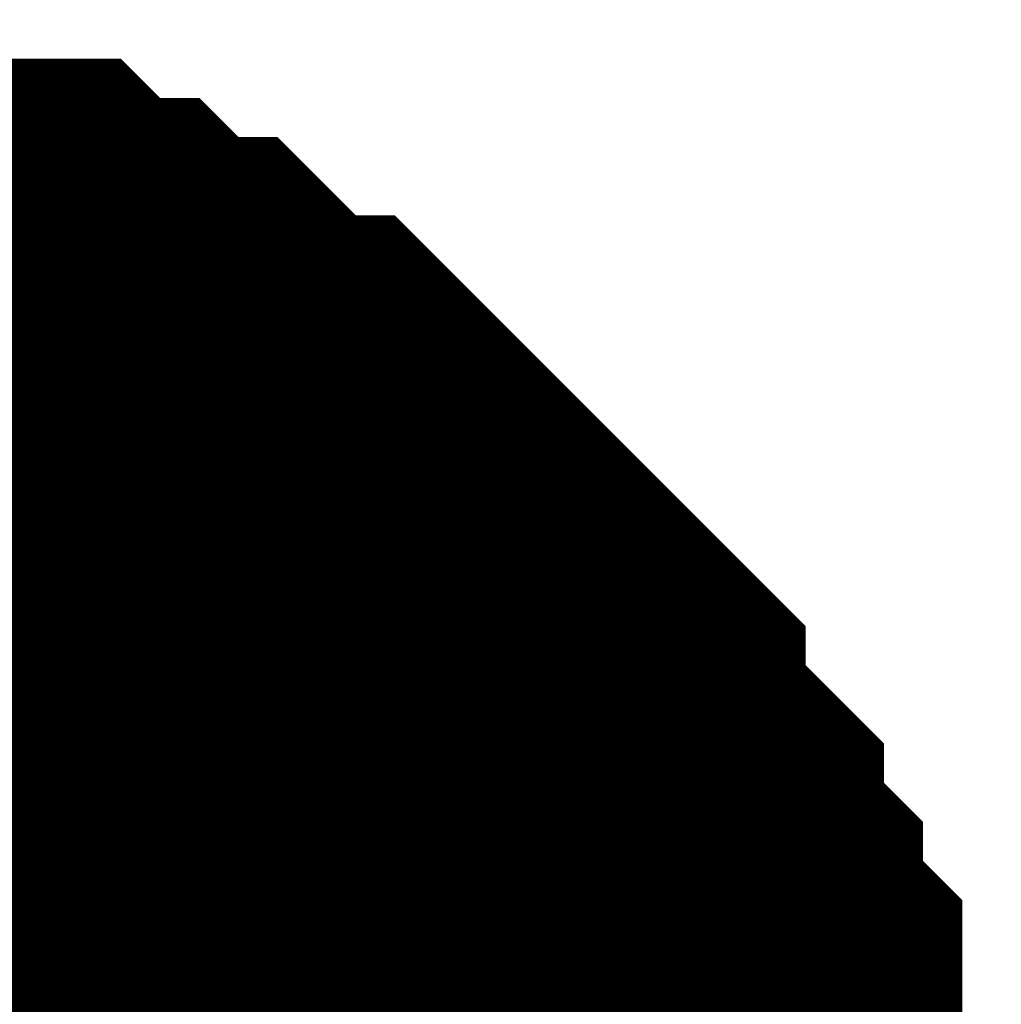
# Model space of a CAD drawing. Header units: inches. Extents: x 0 to 292, y 0 to 193.
# Tile 87 of 189: x 116.817 to 117.305, y 118.341 to 118.831. Entities that reach past the tile are written whole.
import ezdxf

# ---------------------------------------------------------------- set-up
doc = ezdxf.new("R2010")
doc.units = ezdxf.units.IN
doc.layers.add('Sheet', color=255, linetype='Continuous')

msp = doc.modelspace()

# ---------------------------------------------------------------- linework, layer by layer
at = {"layer": 'Sheet'}
for points in [[(116.64906, 118.6814, 0.29972, 0.29972, 0), (116.66854, 118.6814, 0.29972, 0.29972, 0), (116.70751, 118.6814, 0.29972, 0.29972, 0), (116.72699, 118.6814, 0.29972, 0.29972, 0), (116.74648, 118.66191, 0.29972, 0.29972, 0), (116.76596, 118.66191, 0.29972, 0.29972, 0), (116.80493, 118.66191, 0.29972, 0.29972, 0), (116.82441, 118.64242, 0.29972, 0.29972, 0), (116.8439, 118.64242, 0.29972, 0.29972, 0), (116.86338, 118.62292, 0.29972, 0.29972, 0), (116.88286, 118.62292, 0.29972, 0.29972, 0), (116.90235, 118.60343, 0.29972, 0.29972, 0), (116.92183, 118.58394, 0.29972, 0.29972, 0), (116.94132, 118.58394, 0.29972, 0.29972, 0), (116.9608, 118.56445, 0.29972, 0.29972, 0), (116.98028, 118.54496, 0.29972, 0.29972, 0), (116.99977, 118.52547, 0.29972, 0.29972, 0), (117.01925, 118.50598, 0.29972, 0.29972, 0), (117.03873, 118.48649, 0.29972, 0.29972, 0), (117.05822, 118.467, 0.29972, 0.29972, 0), (117.05822, 118.4475, 0.29972, 0.29972, 0), (117.0777, 118.42801, 0.29972, 0.29972, 0), (117.09719, 118.40852, 0.29972, 0.29972, 0), (117.09719, 118.38903, 0.29972, 0.29972, 0), (117.11667, 118.36954, 0.29972, 0.29972, 0), (117.11667, 118.35005, 0.29972, 0.29972, 0), (117.13615, 118.33056, 0.29972, 0.29972, 0), (117.13615, 118.29158, 0.29972, 0.29972, 0), (117.13615, 118.27208, 0.29972, 0.29972, 0), (117.15564, 118.25259, 0.29972, 0.29972, 0), (117.15564, 118.2331, 0.29972, 0.29972, 0), (117.15564, 118.19412, 0.29972, 0.29972, 0), (117.15564, 118.17463, 0.29972, 0.29972, 0)], [(116.64906, 118.6814, 0.29972, 0.29972, 0), (116.66854, 118.6814, 0.29972, 0.29972, 0), (116.70751, 118.6814, 0.29972, 0.29972, 0), (116.72699, 118.6814, 0.29972, 0.29972, 0), (116.74648, 118.66191, 0.29972, 0.29972, 0), (116.76596, 118.66191, 0.29972, 0.29972, 0), (116.80493, 118.66191, 0.29972, 0.29972, 0), (116.82441, 118.64242, 0.29972, 0.29972, 0), (116.8439, 118.64242, 0.29972, 0.29972, 0), (116.86338, 118.62292, 0.29972, 0.29972, 0), (116.88286, 118.62292, 0.29972, 0.29972, 0), (116.90235, 118.60343, 0.29972, 0.29972, 0), (116.92183, 118.58394, 0.29972, 0.29972, 0), (116.94132, 118.58394, 0.29972, 0.29972, 0), (116.9608, 118.56445, 0.29972, 0.29972, 0), (116.98028, 118.54496, 0.29972, 0.29972, 0), (116.99977, 118.52547, 0.29972, 0.29972, 0), (117.01925, 118.50598, 0.29972, 0.29972, 0), (117.03873, 118.48649, 0.29972, 0.29972, 0), (117.05822, 118.467, 0.29972, 0.29972, 0), (117.05822, 118.4475, 0.29972, 0.29972, 0), (117.0777, 118.42801, 0.29972, 0.29972, 0), (117.09719, 118.40852, 0.29972, 0.29972, 0), (117.09719, 118.38903, 0.29972, 0.29972, 0), (117.11667, 118.36954, 0.29972, 0.29972, 0), (117.11667, 118.35005, 0.29972, 0.29972, 0), (117.13615, 118.33056, 0.29972, 0.29972, 0), (117.13615, 118.29158, 0.29972, 0.29972, 0), (117.13615, 118.27208, 0.29972, 0.29972, 0), (117.15564, 118.25259, 0.29972, 0.29972, 0), (117.15564, 118.2331, 0.29972, 0.29972, 0), (117.15564, 118.19412, 0.29972, 0.29972, 0), (117.15564, 118.17463, 0.29972, 0.29972, 0)], [(116.64906, 118.6814, 0.29972, 0.29972, 0), (116.66854, 118.6814, 0.29972, 0.29972, 0), (116.70751, 118.6814, 0.29972, 0.29972, 0), (116.72699, 118.6814, 0.29972, 0.29972, 0), (116.74648, 118.66191, 0.29972, 0.29972, 0), (116.76596, 118.66191, 0.29972, 0.29972, 0), (116.80493, 118.66191, 0.29972, 0.29972, 0), (116.82441, 118.64242, 0.29972, 0.29972, 0), (116.8439, 118.64242, 0.29972, 0.29972, 0), (116.86338, 118.62292, 0.29972, 0.29972, 0), (116.88286, 118.62292, 0.29972, 0.29972, 0), (116.90235, 118.60343, 0.29972, 0.29972, 0), (116.92183, 118.58394, 0.29972, 0.29972, 0), (116.94132, 118.58394, 0.29972, 0.29972, 0), (116.9608, 118.56445, 0.29972, 0.29972, 0), (116.98028, 118.54496, 0.29972, 0.29972, 0), (116.99977, 118.52547, 0.29972, 0.29972, 0), (117.01925, 118.50598, 0.29972, 0.29972, 0), (117.03873, 118.48649, 0.29972, 0.29972, 0), (117.05822, 118.467, 0.29972, 0.29972, 0), (117.05822, 118.4475, 0.29972, 0.29972, 0), (117.0777, 118.42801, 0.29972, 0.29972, 0), (117.09719, 118.40852, 0.29972, 0.29972, 0), (117.09719, 118.38903, 0.29972, 0.29972, 0), (117.11667, 118.36954, 0.29972, 0.29972, 0), (117.11667, 118.35005, 0.29972, 0.29972, 0), (117.13615, 118.33056, 0.29972, 0.29972, 0), (117.13615, 118.29158, 0.29972, 0.29972, 0), (117.13615, 118.27208, 0.29972, 0.29972, 0), (117.15564, 118.25259, 0.29972, 0.29972, 0), (117.15564, 118.2331, 0.29972, 0.29972, 0), (117.15564, 118.19412, 0.29972, 0.29972, 0), (117.15564, 118.17463, 0.29972, 0.29972, 0)], [(116.64906, 118.6814, 0.29972, 0.29972, 0), (116.66854, 118.6814, 0.29972, 0.29972, 0), (116.70751, 118.6814, 0.29972, 0.29972, 0), (116.72699, 118.6814, 0.29972, 0.29972, 0), (116.74648, 118.66191, 0.29972, 0.29972, 0), (116.76596, 118.66191, 0.29972, 0.29972, 0), (116.80493, 118.66191, 0.29972, 0.29972, 0), (116.82441, 118.64242, 0.29972, 0.29972, 0), (116.8439, 118.64242, 0.29972, 0.29972, 0), (116.86338, 118.62292, 0.29972, 0.29972, 0), (116.88286, 118.62292, 0.29972, 0.29972, 0), (116.90235, 118.60343, 0.29972, 0.29972, 0), (116.92183, 118.58394, 0.29972, 0.29972, 0), (116.94132, 118.58394, 0.29972, 0.29972, 0), (116.9608, 118.56445, 0.29972, 0.29972, 0), (116.98028, 118.54496, 0.29972, 0.29972, 0), (116.99977, 118.52547, 0.29972, 0.29972, 0), (117.01925, 118.50598, 0.29972, 0.29972, 0), (117.03873, 118.48649, 0.29972, 0.29972, 0), (117.05822, 118.467, 0.29972, 0.29972, 0), (117.05822, 118.4475, 0.29972, 0.29972, 0), (117.0777, 118.42801, 0.29972, 0.29972, 0), (117.09719, 118.40852, 0.29972, 0.29972, 0), (117.09719, 118.38903, 0.29972, 0.29972, 0), (117.11667, 118.36954, 0.29972, 0.29972, 0), (117.11667, 118.35005, 0.29972, 0.29972, 0), (117.13615, 118.33056, 0.29972, 0.29972, 0), (117.13615, 118.29158, 0.29972, 0.29972, 0), (117.13615, 118.27208, 0.29972, 0.29972, 0), (117.15564, 118.25259, 0.29972, 0.29972, 0), (117.15564, 118.2331, 0.29972, 0.29972, 0), (117.15564, 118.19412, 0.29972, 0.29972, 0), (117.15564, 118.17463, 0.29972, 0.29972, 0)], [(116.64906, 118.6814, 0.29972, 0.29972, 0), (116.66854, 118.6814, 0.29972, 0.29972, 0), (116.70751, 118.6814, 0.29972, 0.29972, 0), (116.72699, 118.6814, 0.29972, 0.29972, 0), (116.74648, 118.66191, 0.29972, 0.29972, 0), (116.76596, 118.66191, 0.29972, 0.29972, 0), (116.80493, 118.66191, 0.29972, 0.29972, 0), (116.82441, 118.64242, 0.29972, 0.29972, 0), (116.8439, 118.64242, 0.29972, 0.29972, 0), (116.86338, 118.62292, 0.29972, 0.29972, 0), (116.88286, 118.62292, 0.29972, 0.29972, 0), (116.90235, 118.60343, 0.29972, 0.29972, 0), (116.92183, 118.58394, 0.29972, 0.29972, 0), (116.94132, 118.58394, 0.29972, 0.29972, 0), (116.9608, 118.56445, 0.29972, 0.29972, 0), (116.98028, 118.54496, 0.29972, 0.29972, 0), (116.99977, 118.52547, 0.29972, 0.29972, 0), (117.01925, 118.50598, 0.29972, 0.29972, 0), (117.03873, 118.48649, 0.29972, 0.29972, 0), (117.05822, 118.467, 0.29972, 0.29972, 0), (117.05822, 118.4475, 0.29972, 0.29972, 0), (117.0777, 118.42801, 0.29972, 0.29972, 0), (117.09719, 118.40852, 0.29972, 0.29972, 0), (117.09719, 118.38903, 0.29972, 0.29972, 0), (117.11667, 118.36954, 0.29972, 0.29972, 0), (117.11667, 118.35005, 0.29972, 0.29972, 0), (117.13615, 118.33056, 0.29972, 0.29972, 0), (117.13615, 118.29158, 0.29972, 0.29972, 0), (117.13615, 118.27208, 0.29972, 0.29972, 0), (117.15564, 118.25259, 0.29972, 0.29972, 0), (117.15564, 118.2331, 0.29972, 0.29972, 0), (117.15564, 118.19412, 0.29972, 0.29972, 0), (117.15564, 118.17463, 0.29972, 0.29972, 0)], [(116.64906, 118.6814, 0.29972, 0.29972, 0), (116.66854, 118.6814, 0.29972, 0.29972, 0), (116.70751, 118.6814, 0.29972, 0.29972, 0), (116.72699, 118.6814, 0.29972, 0.29972, 0), (116.74648, 118.66191, 0.29972, 0.29972, 0), (116.76596, 118.66191, 0.29972, 0.29972, 0), (116.80493, 118.66191, 0.29972, 0.29972, 0), (116.82441, 118.64242, 0.29972, 0.29972, 0), (116.8439, 118.64242, 0.29972, 0.29972, 0), (116.86338, 118.62292, 0.29972, 0.29972, 0), (116.88286, 118.62292, 0.29972, 0.29972, 0), (116.90235, 118.60343, 0.29972, 0.29972, 0), (116.92183, 118.58394, 0.29972, 0.29972, 0), (116.94132, 118.58394, 0.29972, 0.29972, 0), (116.9608, 118.56445, 0.29972, 0.29972, 0), (116.98028, 118.54496, 0.29972, 0.29972, 0), (116.99977, 118.52547, 0.29972, 0.29972, 0), (117.01925, 118.50598, 0.29972, 0.29972, 0), (117.03873, 118.48649, 0.29972, 0.29972, 0), (117.05822, 118.467, 0.29972, 0.29972, 0), (117.05822, 118.4475, 0.29972, 0.29972, 0), (117.0777, 118.42801, 0.29972, 0.29972, 0), (117.09719, 118.40852, 0.29972, 0.29972, 0), (117.09719, 118.38903, 0.29972, 0.29972, 0), (117.11667, 118.36954, 0.29972, 0.29972, 0), (117.11667, 118.35005, 0.29972, 0.29972, 0), (117.13615, 118.33056, 0.29972, 0.29972, 0), (117.13615, 118.29158, 0.29972, 0.29972, 0), (117.13615, 118.27208, 0.29972, 0.29972, 0), (117.15564, 118.25259, 0.29972, 0.29972, 0), (117.15564, 118.2331, 0.29972, 0.29972, 0), (117.15564, 118.19412, 0.29972, 0.29972, 0), (117.15564, 118.17463, 0.29972, 0.29972, 0)], [(116.64906, 118.6814, 0.29972, 0.29972, 0), (116.66854, 118.6814, 0.29972, 0.29972, 0), (116.70751, 118.6814, 0.29972, 0.29972, 0), (116.72699, 118.6814, 0.29972, 0.29972, 0), (116.74648, 118.66191, 0.29972, 0.29972, 0), (116.76596, 118.66191, 0.29972, 0.29972, 0), (116.80493, 118.66191, 0.29972, 0.29972, 0), (116.82441, 118.64242, 0.29972, 0.29972, 0), (116.8439, 118.64242, 0.29972, 0.29972, 0), (116.86338, 118.62292, 0.29972, 0.29972, 0), (116.88286, 118.62292, 0.29972, 0.29972, 0), (116.90235, 118.60343, 0.29972, 0.29972, 0), (116.92183, 118.58394, 0.29972, 0.29972, 0), (116.94132, 118.58394, 0.29972, 0.29972, 0), (116.9608, 118.56445, 0.29972, 0.29972, 0), (116.98028, 118.54496, 0.29972, 0.29972, 0), (116.99977, 118.52547, 0.29972, 0.29972, 0), (117.01925, 118.50598, 0.29972, 0.29972, 0), (117.03873, 118.48649, 0.29972, 0.29972, 0), (117.05822, 118.467, 0.29972, 0.29972, 0), (117.05822, 118.4475, 0.29972, 0.29972, 0), (117.0777, 118.42801, 0.29972, 0.29972, 0), (117.09719, 118.40852, 0.29972, 0.29972, 0), (117.09719, 118.38903, 0.29972, 0.29972, 0), (117.11667, 118.36954, 0.29972, 0.29972, 0), (117.11667, 118.35005, 0.29972, 0.29972, 0), (117.13615, 118.33056, 0.29972, 0.29972, 0), (117.13615, 118.29158, 0.29972, 0.29972, 0), (117.13615, 118.27208, 0.29972, 0.29972, 0), (117.15564, 118.25259, 0.29972, 0.29972, 0), (117.15564, 118.2331, 0.29972, 0.29972, 0), (117.15564, 118.19412, 0.29972, 0.29972, 0), (117.15564, 118.17463, 0.29972, 0.29972, 0)], [(116.76596, 118.66191, 0.09906, 0.09906, 0), (116.80493, 118.66191, 0.09906, 0.09906, 0), (116.82441, 118.64242, 0.09906, 0.09906, 0), (116.8439, 118.64242, 0.09906, 0.09906, 0), (116.86338, 118.62292, 0.09906, 0.09906, 0), (116.88286, 118.62292, 0.09906, 0.09906, 0), (116.90235, 118.60343, 0.09906, 0.09906, 0), (116.92183, 118.58394, 0.09906, 0.09906, 0), (116.94132, 118.58394, 0.09906, 0.09906, 0), (116.9608, 118.56445, 0.09906, 0.09906, 0), (116.98028, 118.54496, 0.09906, 0.09906, 0), (116.99977, 118.52547, 0.09906, 0.09906, 0), (117.01925, 118.50598, 0.09906, 0.09906, 0), (117.03873, 118.48649, 0.09906, 0.09906, 0), (117.05822, 118.467, 0.09906, 0.09906, 0), (117.05822, 118.4475, 0.09906, 0.09906, 0), (117.0777, 118.42801, 0.09906, 0.09906, 0), (117.09719, 118.40852, 0.09906, 0.09906, 0), (117.09719, 118.38903, 0.09906, 0.09906, 0), (117.11667, 118.36954, 0.09906, 0.09906, 0), (117.11667, 118.35005, 0.09906, 0.09906, 0), (117.13615, 118.33056, 0.09906, 0.09906, 0), (117.13615, 118.29158, 0.09906, 0.09906, 0), (117.13615, 118.27208, 0.09906, 0.09906, 0)], [(116.76596, 118.66191, 0.09906, 0.09906, 0), (116.80493, 118.66191, 0.09906, 0.09906, 0), (116.82441, 118.64242, 0.09906, 0.09906, 0), (116.8439, 118.64242, 0.09906, 0.09906, 0), (116.86338, 118.62292, 0.09906, 0.09906, 0), (116.88286, 118.62292, 0.09906, 0.09906, 0), (116.90235, 118.60343, 0.09906, 0.09906, 0), (116.92183, 118.58394, 0.09906, 0.09906, 0), (116.94132, 118.58394, 0.09906, 0.09906, 0), (116.9608, 118.56445, 0.09906, 0.09906, 0), (116.98028, 118.54496, 0.09906, 0.09906, 0), (116.99977, 118.52547, 0.09906, 0.09906, 0), (117.01925, 118.50598, 0.09906, 0.09906, 0), (117.03873, 118.48649, 0.09906, 0.09906, 0), (117.05822, 118.467, 0.09906, 0.09906, 0), (117.05822, 118.4475, 0.09906, 0.09906, 0), (117.0777, 118.42801, 0.09906, 0.09906, 0), (117.09719, 118.40852, 0.09906, 0.09906, 0), (117.09719, 118.38903, 0.09906, 0.09906, 0), (117.11667, 118.36954, 0.09906, 0.09906, 0), (117.11667, 118.35005, 0.09906, 0.09906, 0), (117.13615, 118.33056, 0.09906, 0.09906, 0), (117.13615, 118.29158, 0.09906, 0.09906, 0), (117.13615, 118.27208, 0.09906, 0.09906, 0)], [(116.76596, 118.66191, 0.09906, 0.09906, 0), (116.80493, 118.66191, 0.09906, 0.09906, 0), (116.82441, 118.64242, 0.09906, 0.09906, 0), (116.8439, 118.64242, 0.09906, 0.09906, 0), (116.86338, 118.62292, 0.09906, 0.09906, 0), (116.88286, 118.62292, 0.09906, 0.09906, 0), (116.90235, 118.60343, 0.09906, 0.09906, 0), (116.92183, 118.58394, 0.09906, 0.09906, 0), (116.94132, 118.58394, 0.09906, 0.09906, 0), (116.9608, 118.56445, 0.09906, 0.09906, 0), (116.98028, 118.54496, 0.09906, 0.09906, 0), (116.99977, 118.52547, 0.09906, 0.09906, 0), (117.01925, 118.50598, 0.09906, 0.09906, 0), (117.03873, 118.48649, 0.09906, 0.09906, 0), (117.05822, 118.467, 0.09906, 0.09906, 0), (117.05822, 118.4475, 0.09906, 0.09906, 0), (117.0777, 118.42801, 0.09906, 0.09906, 0), (117.09719, 118.40852, 0.09906, 0.09906, 0), (117.09719, 118.38903, 0.09906, 0.09906, 0), (117.11667, 118.36954, 0.09906, 0.09906, 0), (117.11667, 118.35005, 0.09906, 0.09906, 0), (117.13615, 118.33056, 0.09906, 0.09906, 0), (117.13615, 118.29158, 0.09906, 0.09906, 0), (117.13615, 118.27208, 0.09906, 0.09906, 0)], [(116.76596, 118.66191, 0.09906, 0.09906, 0), (116.80493, 118.66191, 0.09906, 0.09906, 0), (116.82441, 118.64242, 0.09906, 0.09906, 0), (116.8439, 118.64242, 0.09906, 0.09906, 0), (116.86338, 118.62292, 0.09906, 0.09906, 0), (116.88286, 118.62292, 0.09906, 0.09906, 0), (116.90235, 118.60343, 0.09906, 0.09906, 0), (116.92183, 118.58394, 0.09906, 0.09906, 0), (116.94132, 118.58394, 0.09906, 0.09906, 0), (116.9608, 118.56445, 0.09906, 0.09906, 0), (116.98028, 118.54496, 0.09906, 0.09906, 0), (116.99977, 118.52547, 0.09906, 0.09906, 0), (117.01925, 118.50598, 0.09906, 0.09906, 0), (117.03873, 118.48649, 0.09906, 0.09906, 0), (117.05822, 118.467, 0.09906, 0.09906, 0), (117.05822, 118.4475, 0.09906, 0.09906, 0), (117.0777, 118.42801, 0.09906, 0.09906, 0), (117.09719, 118.40852, 0.09906, 0.09906, 0), (117.09719, 118.38903, 0.09906, 0.09906, 0), (117.11667, 118.36954, 0.09906, 0.09906, 0), (117.11667, 118.35005, 0.09906, 0.09906, 0), (117.13615, 118.33056, 0.09906, 0.09906, 0), (117.13615, 118.29158, 0.09906, 0.09906, 0), (117.13615, 118.27208, 0.09906, 0.09906, 0)], [(116.76596, 118.66191, 0.09906, 0.09906, 0), (116.80493, 118.66191, 0.09906, 0.09906, 0), (116.82441, 118.64242, 0.09906, 0.09906, 0), (116.8439, 118.64242, 0.09906, 0.09906, 0), (116.86338, 118.62292, 0.09906, 0.09906, 0), (116.88286, 118.62292, 0.09906, 0.09906, 0), (116.90235, 118.60343, 0.09906, 0.09906, 0), (116.92183, 118.58394, 0.09906, 0.09906, 0), (116.94132, 118.58394, 0.09906, 0.09906, 0), (116.9608, 118.56445, 0.09906, 0.09906, 0), (116.98028, 118.54496, 0.09906, 0.09906, 0), (116.99977, 118.52547, 0.09906, 0.09906, 0), (117.01925, 118.50598, 0.09906, 0.09906, 0), (117.03873, 118.48649, 0.09906, 0.09906, 0), (117.05822, 118.467, 0.09906, 0.09906, 0), (117.05822, 118.4475, 0.09906, 0.09906, 0), (117.0777, 118.42801, 0.09906, 0.09906, 0), (117.09719, 118.40852, 0.09906, 0.09906, 0), (117.09719, 118.38903, 0.09906, 0.09906, 0), (117.11667, 118.36954, 0.09906, 0.09906, 0), (117.11667, 118.35005, 0.09906, 0.09906, 0), (117.13615, 118.33056, 0.09906, 0.09906, 0), (117.13615, 118.29158, 0.09906, 0.09906, 0), (117.13615, 118.27208, 0.09906, 0.09906, 0)], [(116.76596, 118.66191, 0.09906, 0.09906, 0), (116.80493, 118.66191, 0.09906, 0.09906, 0), (116.82441, 118.64242, 0.09906, 0.09906, 0), (116.8439, 118.64242, 0.09906, 0.09906, 0), (116.86338, 118.62292, 0.09906, 0.09906, 0), (116.88286, 118.62292, 0.09906, 0.09906, 0), (116.90235, 118.60343, 0.09906, 0.09906, 0), (116.92183, 118.58394, 0.09906, 0.09906, 0), (116.94132, 118.58394, 0.09906, 0.09906, 0), (116.9608, 118.56445, 0.09906, 0.09906, 0), (116.98028, 118.54496, 0.09906, 0.09906, 0), (116.99977, 118.52547, 0.09906, 0.09906, 0), (117.01925, 118.50598, 0.09906, 0.09906, 0), (117.03873, 118.48649, 0.09906, 0.09906, 0), (117.05822, 118.467, 0.09906, 0.09906, 0), (117.05822, 118.4475, 0.09906, 0.09906, 0), (117.0777, 118.42801, 0.09906, 0.09906, 0), (117.09719, 118.40852, 0.09906, 0.09906, 0), (117.09719, 118.38903, 0.09906, 0.09906, 0), (117.11667, 118.36954, 0.09906, 0.09906, 0), (117.11667, 118.35005, 0.09906, 0.09906, 0), (117.13615, 118.33056, 0.09906, 0.09906, 0), (117.13615, 118.29158, 0.09906, 0.09906, 0), (117.13615, 118.27208, 0.09906, 0.09906, 0)], [(116.76596, 118.66191, 0.09906, 0.09906, 0), (116.80493, 118.66191, 0.09906, 0.09906, 0), (116.82441, 118.64242, 0.09906, 0.09906, 0), (116.8439, 118.64242, 0.09906, 0.09906, 0), (116.86338, 118.62292, 0.09906, 0.09906, 0), (116.88286, 118.62292, 0.09906, 0.09906, 0), (116.90235, 118.60343, 0.09906, 0.09906, 0), (116.92183, 118.58394, 0.09906, 0.09906, 0), (116.94132, 118.58394, 0.09906, 0.09906, 0), (116.9608, 118.56445, 0.09906, 0.09906, 0), (116.98028, 118.54496, 0.09906, 0.09906, 0), (116.99977, 118.52547, 0.09906, 0.09906, 0), (117.01925, 118.50598, 0.09906, 0.09906, 0), (117.03873, 118.48649, 0.09906, 0.09906, 0), (117.05822, 118.467, 0.09906, 0.09906, 0), (117.05822, 118.4475, 0.09906, 0.09906, 0), (117.0777, 118.42801, 0.09906, 0.09906, 0), (117.09719, 118.40852, 0.09906, 0.09906, 0), (117.09719, 118.38903, 0.09906, 0.09906, 0), (117.11667, 118.36954, 0.09906, 0.09906, 0), (117.11667, 118.35005, 0.09906, 0.09906, 0), (117.13615, 118.33056, 0.09906, 0.09906, 0), (117.13615, 118.29158, 0.09906, 0.09906, 0), (117.13615, 118.27208, 0.09906, 0.09906, 0)]]:
    msp.add_lwpolyline(points, format="xyseb", dxfattribs=at)
msp.add_lwpolyline([(116.36798, 118.17599, 0.508, 0.508, 1), (116.87598, 118.17599, 0.508, 0.508, 1)], format="xyseb", close=True, dxfattribs=at)

doc.saveas('drawing.dxf')
